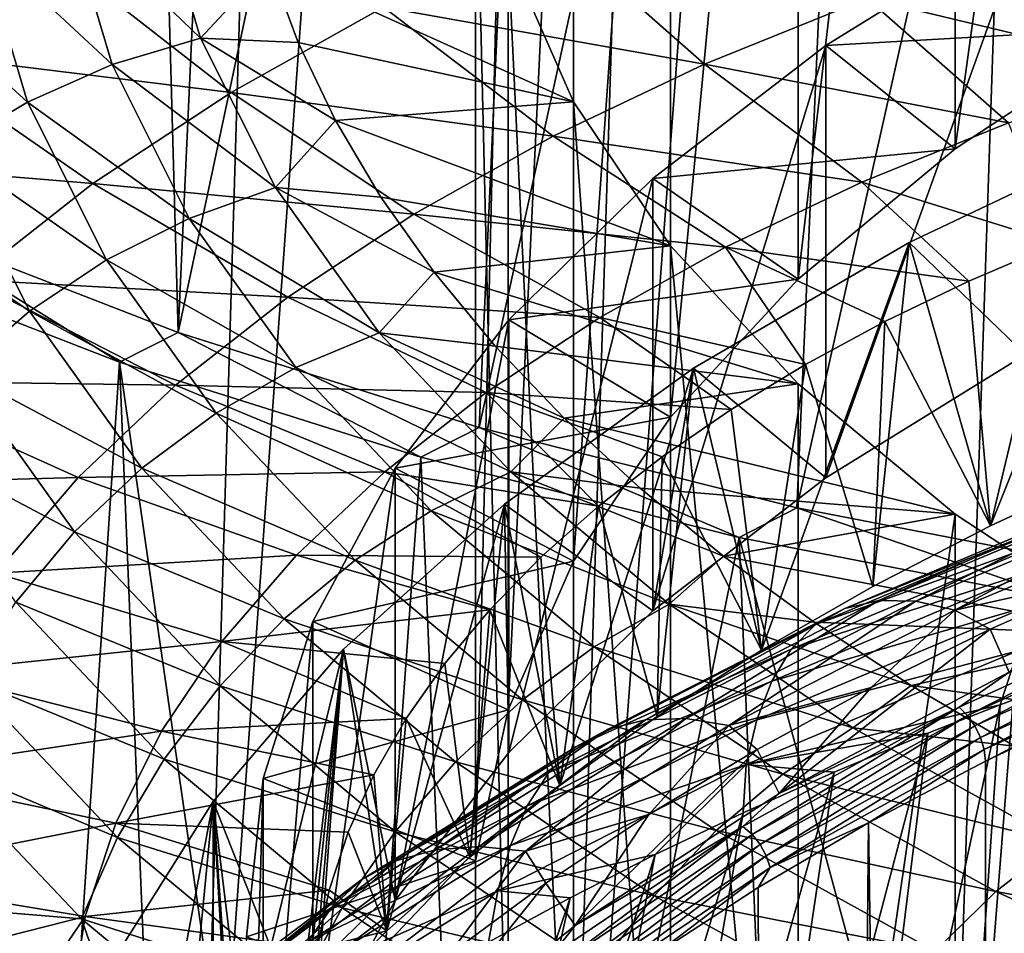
# Model space of a CAD drawing. Header units: metres. Extents: x -109 to 109, y -78 to 121.
# Tile 95 of 256: x -89.56 to -85.61, y -8.3 to -4.64. Entities that reach past the tile are written whole.
import ezdxf

# ---------------------------------------------------------------- set-up
doc = ezdxf.new("R2010")
doc.units = ezdxf.units.M
doc.layers.add('solid_508554_SW0001', color=7, linetype='CONTINUOUS')

msp = doc.modelspace()

# ---------------------------------------------------------------- linework, layer by layer
at = {"layer": 'solid_508554_SW0001'}
for points in [[(-91.619385, -9.562899, -16.945078), (-89.88591, 27.026291, -36.150749), (-89.196869, 26.766157, -36.586704)], [(-90.276886, -10.043761, -17.764879), (-91.619385, -9.562899, -16.945078), (-89.196869, 26.766157, -36.586704)], [(-90.276886, -10.043761, -17.764879), (-89.196869, 26.766157, -36.586704), (-88.484703, 26.521063, -36.992531)], [(-90.276886, -10.043761, -17.764879), (-88.484703, 26.521063, -36.992531), (-87.751541, 26.291716, -37.367058)], [(-88.853622, -10.457082, -18.478622), (-90.276886, -10.043761, -17.764879), (-87.751541, 26.291716, -37.367058)], [(-88.853622, -10.457082, -18.478622), (-87.751541, 26.291716, -37.367058), (-86.228249, 25.882233, -38.018974)], [(-87.378838, -10.804731, -19.068361), (-88.853622, -10.457082, -18.478622), (-86.228249, 25.882233, -38.018974)], [(-87.378838, -10.804731, -19.068361), (-86.228249, 25.882233, -38.018974), (-84.637512, 25.541044, -38.537006)], [(-85.874214, -11.090439, -19.528069), (-87.378838, -10.804731, -19.068361), (-84.637512, 25.541044, -38.537006)], [(-85.874214, -11.090439, -19.528069), (-84.637512, 25.541044, -38.537006), (-82.994003, 25.270775, -38.917351)], [(-84.332321, -11.309086, -19.869825), (-85.874214, -11.090439, -19.528069), (-82.994003, 25.270775, -38.917351)], [(-90.051208, -5.457015, -15.763407), (-89.143967, 2.007019, -20.179934), (-89.695381, 2.232042, -19.791929)], [(-90.051208, -5.457015, -15.763407), (-88.924095, -5.893095, -16.518719), (-89.143967, 2.007019, -20.179934)], [(-88.924095, -5.893095, -16.518719), (-88.571632, 1.79513, -20.544493), (-89.143967, 2.007019, -20.179934)], [(-88.924095, -5.893095, -16.518719), (-87.370506, 1.412934, -21.199503), (-88.571632, 1.79513, -20.544493)], [(-88.924095, -5.893095, -16.518719), (-87.718521, -6.273594, -17.177763), (-87.370506, 1.412934, -21.199503)], [(-87.718521, -6.273594, -17.177763), (-86.104317, 1.089165, -21.750572), (-87.370506, 1.412934, -21.199503)], [(-87.718521, -6.273594, -17.177763), (-86.445427, -6.594638, -17.733828), (-86.104317, 1.089165, -21.750572)], [(-86.445427, -6.594638, -17.733828), (-84.782089, 0.826674, -22.192852), (-86.104317, 1.089165, -21.750572)], [(-86.445427, -6.594638, -17.733828), (-85.115883, -6.852806, -18.180988), (-84.782089, 0.826674, -22.192852)], [(-85.811493, -5.157159, 10.267538), (-85.811531, -0.307451, 7.467479), (-85.074364, 0.177419, 8.3073)], [(-85.811493, -5.157159, 10.267538), (-85.074364, 0.177419, 8.3073), (-85.07431, -4.67229, 11.107357)], [(-86.439507, -5.679043, 9.363608), (-86.439529, -0.829329, 6.56356), (-85.811531, -0.307451, 7.467479)], [(-86.439507, -5.679043, 9.363608), (-85.811531, -0.307451, 7.467479), (-85.811493, -5.157159, 10.267538)], [(-86.950996, -6.231824, 8.406164), (-86.951004, -1.382096, 5.60614), (-86.439529, -0.829329, 6.56356)], [(-86.950996, -6.231824, 8.406164), (-86.439529, -0.829329, 6.56356), (-86.439507, -5.679043, 9.363608)], [(-87.339943, -6.809017, 7.406437), (-87.339943, -1.959271, 4.606443), (-86.951004, -1.382096, 5.60614)], [(-87.339943, -6.809017, 7.406437), (-86.951004, -1.382096, 5.60614), (-86.950996, -6.231824, 8.406164)], [(-87.601799, -7.403839, 6.376175), (-87.601799, -2.554088, 3.57619), (-87.339943, -1.959271, 4.606443)], [(-87.601799, -7.403839, 6.376175), (-87.339943, -1.959271, 4.606443), (-87.339943, -6.809017, 7.406437)], [(-87.733498, -8.00932, 5.327451), (-87.733498, -3.159574, 2.527458), (-87.601799, -2.554088, 3.57619)], [(-87.733498, -8.00932, 5.327451), (-87.601799, -2.554088, 3.57619), (-87.601799, -7.403839, 6.376175)], [(-87.733498, -8.618368, 4.272549), (-87.733498, -3.76863, 1.472542), (-87.733498, -3.159574, 2.527458)], [(-87.733498, -8.618368, 4.272549), (-87.733498, -3.159574, 2.527458), (-87.733498, -8.00932, 5.327451)], [(-87.601799, -9.223849, 3.223825), (-87.601799, -4.374115, 0.42381), (-87.733498, -3.76863, 1.472542)], [(-87.601799, -9.223849, 3.223825), (-87.733498, -3.76863, 1.472542), (-87.733498, -8.618368, 4.272549)], [(-89.37532, -4.192102, 0.956026), (-89.015205, -4.103825, 0.946014), (-88.834122, -4.714209, -0.111203)], [(-88.834122, -4.714209, -0.111203), (-89.015205, -4.103825, 0.946014), (-88.55938, -4.41743, 0.348787)], [(-90.757088, -4.178965, 16.794928), (-90.025337, -4.770841, 16.560272), (-89.425072, -4.374588, 17.2505)], [(-89.719475, -4.325184, 0.993721), (-89.37532, -4.192102, 0.956026), (-89.189026, -4.82005, -0.131611)], [(-89.189026, -4.82005, -0.131611), (-89.37532, -4.192102, 0.956026), (-88.834122, -4.714209, -0.111203)], [(-85.07431, -4.67229, 11.107357), (-85.529213, -4.248876, 11.840731), (-86.329559, -4.743051, 10.984796)], [(-86.329559, -6.475101, 11.984796), (-86.329559, -4.743051, 10.984796), (-85.529213, -4.248876, 11.840731)], [(-86.329559, -6.475101, 11.984796), (-85.529213, -4.248876, 11.840731), (-85.529213, -5.980927, 12.840731)], [(-87.435684, -4.272986, 18.041126), (-88.101006, -4.589527, 17.493837), (-86.815575, -4.818315, 17.532047)], [(-87.435684, -4.272986, 18.041126), (-86.815575, -4.818315, 17.532047), (-86.163864, -4.554649, 17.986818)], [(-90.0401, -4.50014, 1.058267), (-89.719475, -4.325184, 0.993721), (-89.528206, -4.969917, -0.12299)], [(-89.528206, -4.969917, -0.12299), (-89.719475, -4.325184, 0.993721), (-89.189026, -4.82005, -0.131611)], [(-85.471184, -4.317534, 18.394337), (-86.163864, -4.554649, 17.986818), (-84.973221, -4.839625, 17.745827)], [(-89.425072, -4.374588, 17.2505), (-90.025337, -4.770841, 16.560272), (-88.712151, -4.931489, 16.900568)], [(-89.425072, -4.374588, 17.2505), (-88.712151, -4.931489, 16.900568), (-88.101006, -4.589527, 17.493837)], [(-87.601799, -4.374115, 0.42381), (-87.339943, -4.968932, -0.606443), (-88.55938, -4.41743, 0.348787)], [(-87.339943, -9.818671, 2.193563), (-87.339943, -4.968932, -0.606443), (-87.601799, -4.374115, 0.42381)], [(-87.339943, -9.818671, 2.193563), (-87.601799, -4.374115, 0.42381), (-87.601799, -9.223849, 3.223825)], [(-88.834122, -4.714209, -0.111203), (-88.55938, -4.41743, 0.348787), (-88.442848, -4.732197, -0.196405)], [(-87.339943, -4.968932, -0.606443), (-88.442848, -4.732197, -0.196405), (-88.55938, -4.41743, 0.348787)], [(-89.844185, -5.160511, -0.085527), (-90.0401, -4.50014, 1.058267), (-89.528206, -4.969917, -0.12299)], [(-86.163864, -4.554649, 17.986818), (-86.815575, -4.818315, 17.532047), (-85.597351, -5.053263, 17.377279)], [(-86.163864, -4.554649, 17.986818), (-85.597351, -5.053263, 17.377279), (-84.973221, -4.839625, 17.745827)], [(-88.101006, -4.589527, 17.493837), (-88.712151, -4.931489, 16.900568), (-87.422142, -5.10693, 17.032789)], [(-88.101006, -4.589527, 17.493837), (-87.422142, -5.10693, 17.032789), (-86.815575, -4.818315, 17.532047)], [(-85.811493, -5.157159, 10.267538), (-85.07431, -4.67229, 11.107357), (-86.329559, -4.743051, 10.984796)], [(-89.189026, -4.82005, -0.131611), (-88.834122, -4.714209, -0.111203), (-88.534256, -5.31278, -1.147958)], [(-88.834122, -4.714209, -0.111203), (-88.442848, -4.732197, -0.196405), (-88.293442, -5.043551, -0.735688)], [(-88.534256, -5.31278, -1.147958), (-88.834122, -4.714209, -0.111203), (-88.293442, -5.043551, -0.735688)], [(-87.339943, -4.968932, -0.606443), (-88.293442, -5.043551, -0.735688), (-88.442848, -4.732197, -0.196405)], [(-90.025337, -4.770841, 16.560272), (-90.558754, -5.18945, 15.828756), (-89.26548, -5.296579, 16.265293)], [(-90.025337, -4.770841, 16.560272), (-89.26548, -5.296579, 16.265293), (-88.712151, -4.931489, 16.900568)], [(-85.811493, -5.157159, 10.267538), (-86.329559, -4.743051, 10.984796), (-87.022202, -5.276343, 10.061106)], [(-87.022202, -7.008394, 11.061106), (-87.022202, -5.276343, 10.061106), (-86.329559, -4.743051, 10.984796)], [(-87.022202, -7.008394, 11.061106), (-86.329559, -4.743051, 10.984796), (-86.329559, -6.475101, 11.984796)], [(-89.528206, -4.969917, -0.12299), (-89.189026, -4.82005, -0.131611), (-88.880531, -5.435844, -1.198198)], [(-88.880531, -5.435844, -1.198198), (-89.189026, -4.82005, -0.131611), (-88.534256, -5.31278, -1.147958)], [(-86.815575, -4.818315, 17.532047), (-87.422142, -5.10693, 17.032789), (-86.184647, -5.29089, 16.966583)], [(-86.815575, -4.818315, 17.532047), (-86.184647, -5.29089, 16.966583), (-85.597351, -5.053263, 17.377279)], [(-89.844185, -5.160511, -0.085527), (-89.528206, -4.969917, -0.12299), (-89.211464, -5.602171, -1.218086)], [(-89.211464, -5.602171, -1.218086), (-89.528206, -4.969917, -0.12299), (-88.880531, -5.435844, -1.198198)], [(-88.712151, -4.931489, 16.900568), (-89.26548, -5.296579, 16.265293), (-87.979584, -5.418804, 16.491968)], [(-88.712151, -4.931489, 16.900568), (-87.979584, -5.418804, 16.491968), (-87.422142, -5.10693, 17.032789)], [(-87.339943, -4.968932, -0.606443), (-86.951004, -5.546107, -1.60614), (-88.293442, -5.043551, -0.735688)], [(-86.950996, -10.395864, 1.193836), (-86.951004, -5.546107, -1.60614), (-87.339943, -4.968932, -0.606443)], [(-86.950996, -10.395864, 1.193836), (-87.339943, -4.968932, -0.606443), (-87.339943, -9.818671, 2.193563)], [(-88.534256, -5.31278, -1.147958), (-88.293442, -5.043551, -0.735688), (-88.111694, -5.350394, -1.267154)], [(-86.951004, -5.546107, -1.60614), (-88.111694, -5.350394, -1.267154), (-88.293442, -5.043551, -0.735688)], [(-85.399185, -5.53586, 16.61161), (-85.597351, -5.053263, 17.377279), (-86.184647, -5.29089, 16.966583)], [(-85.032997, -5.076035, 14.40805), (-85.669487, -6.667045, 14.652339), (-85.994797, -5.533165, 13.616277)], [(-85.529213, -5.980927, 12.840731), (-85.032997, -5.076035, 14.40805), (-85.994797, -5.533165, 13.616277)], [(-85.032997, -5.076035, 14.40805), (-85.174301, -6.43661, 15.051465), (-85.669487, -6.667045, 14.652339)], [(-87.422142, -5.10693, 17.032789), (-87.979584, -5.418804, 16.491968), (-86.731438, -5.551085, 16.516205)], [(-87.422142, -5.10693, 17.032789), (-86.731438, -5.551085, 16.516205), (-86.184647, -5.29089, 16.966583)], [(-90.130028, -5.387636, -0.020049), (-89.844185, -5.160511, -0.085527), (-89.51976, -5.8081, -1.207184)], [(-89.51976, -5.8081, -1.207184), (-89.844185, -5.160511, -0.085527), (-89.211464, -5.602171, -1.218086)], [(-86.439507, -5.679043, 9.363608), (-85.811493, -5.157159, 10.267538), (-87.022202, -5.276343, 10.061106)], [(-90.558754, -5.18945, 15.828756), (-89.757599, -5.682406, 15.59218), (-89.26548, -5.296579, 16.265293)], [(-86.439507, -5.679043, 9.363608), (-87.022202, -5.276343, 10.061106), (-87.599556, -5.8429, 9.079801)], [(-87.599556, -7.574951, 10.079801), (-87.599556, -5.8429, 9.079801), (-87.022202, -5.276343, 10.061106)], [(-87.599556, -7.574951, 10.079801), (-87.022202, -5.276343, 10.061106), (-87.022202, -7.008394, 11.061106)], [(-89.26548, -5.296579, 16.265293), (-89.757599, -5.682406, 15.59218), (-88.48465, -5.751891, 15.913136)], [(-89.26548, -5.296579, 16.265293), (-88.48465, -5.751891, 15.913136), (-87.979584, -5.418804, 16.491968)], [(-88.880531, -5.435844, -1.198198), (-88.534256, -5.31278, -1.147958), (-88.118484, -5.893772, -2.154266)], [(-88.534256, -5.31278, -1.147958), (-88.111694, -5.350394, -1.267154), (-87.898186, -5.651867, -1.78932)], [(-88.118484, -5.893772, -2.154266), (-88.534256, -5.31278, -1.147958), (-87.898186, -5.651867, -1.78932)], [(-85.755989, -5.687866, 16.348328), (-86.184647, -5.29089, 16.966583), (-86.731438, -5.551085, 16.516205)], [(-85.755989, -5.687866, 16.348328), (-85.399185, -5.53586, 16.61161), (-86.184647, -5.29089, 16.966583)], [(-86.951004, -5.546107, -1.60614), (-87.898186, -5.651867, -1.78932), (-88.111694, -5.350394, -1.267154)], [(-89.798653, -6.049096, -1.165732), (-90.130028, -5.387636, -0.020049), (-89.51976, -5.8081, -1.207184)], [(-89.211464, -5.602171, -1.218086), (-88.880531, -5.435844, -1.198198), (-88.452797, -6.033555, -2.233462)], [(-88.452797, -6.033555, -2.233462), (-88.880531, -5.435844, -1.198198), (-88.118484, -5.893772, -2.154266)], [(-87.979584, -5.418804, 16.491968), (-88.48465, -5.751891, 15.913136), (-87.234238, -5.832354, 16.02874)], [(-87.979584, -5.418804, 16.491968), (-87.234238, -5.832354, 16.02874), (-86.731438, -5.551085, 16.516205)], [(-90.051208, -5.457015, -15.763407), (-90.289253, -5.574154, -15.966298), (-89.159821, -6.011379, -16.723593)], [(-90.051208, -5.457015, -15.763407), (-89.159821, -6.011379, -16.723593), (-88.924095, -5.893095, -16.518719)], [(-86.951004, -5.546107, -1.60614), (-86.439529, -6.098874, -2.56356), (-87.898186, -5.651867, -1.78932)], [(-86.41082, -6.02074, 15.771772), (-86.731438, -5.551085, 16.516205), (-87.234238, -5.832354, 16.02874)], [(-86.439507, -10.948645, 0.236391), (-86.439529, -6.098874, -2.56356), (-86.951004, -5.546107, -1.60614)], [(-86.439507, -10.948645, 0.236391), (-86.951004, -5.546107, -1.60614), (-86.950996, -10.395864, 1.193836)], [(-85.994797, -5.533165, 13.616277), (-86.586334, -7.165342, 13.789264), (-86.859146, -6.036591, 12.744317)], [(-86.329559, -6.475101, 11.984796), (-85.994797, -5.533165, 13.616277), (-86.859146, -6.036591, 12.744317)], [(-86.093262, -5.849531, 16.068316), (-85.755989, -5.687866, 16.348328), (-86.731438, -5.551085, 16.516205)], [(-86.41082, -6.02074, 15.771772), (-86.093262, -5.849531, 16.068316), (-86.731438, -5.551085, 16.516205)], [(-85.994797, -5.533165, 13.616277), (-86.14064, -6.910182, 14.231213), (-86.586334, -7.165342, 13.789264)], [(-86.329559, -6.475101, 11.984796), (-85.529213, -5.980927, 12.840731), (-85.994797, -5.533165, 13.616277)], [(-85.994797, -5.533165, 13.616277), (-85.669487, -6.667045, 14.652339), (-86.14064, -6.910182, 14.231213)], [(-85.669487, -6.667045, 14.652339), (-85.399185, -5.53586, 16.61161), (-85.755989, -5.687866, 16.348328)], [(-85.669487, -6.667045, 14.652339), (-85.174301, -6.43661, 15.051465), (-85.399185, -5.53586, 16.61161)], [(-90.289253, -5.574154, -15.966298), (-90.06501, -11.083318, -12.530586), (-89.509636, -11.307699, -12.922937)], [(-89.159821, -6.011379, -16.723593), (-90.289253, -5.574154, -15.966298), (-89.509636, -11.307699, -12.922937)], [(-89.51976, -5.8081, -1.207184), (-89.211464, -5.602171, -1.218086), (-88.772301, -6.215858, -2.281023)], [(-88.772301, -6.215858, -2.281023), (-89.211464, -5.602171, -1.218086), (-88.452797, -6.033555, -2.233462)], [(-88.118484, -5.893772, -2.154266), (-87.898186, -5.651867, -1.78932), (-87.653473, -5.947244, -2.300928)], [(-86.439529, -6.098874, -2.56356), (-87.653473, -5.947244, -2.300928), (-87.898186, -5.651867, -1.78932)], [(-86.950996, -6.231824, 8.406164), (-86.439507, -5.679043, 9.363608), (-87.599556, -5.8429, 9.079801)], [(-89.757599, -5.682406, 15.59218), (-90.18512, -6.086575, 14.885387), (-88.934265, -6.104051, 15.299998)], [(-89.757599, -5.682406, 15.59218), (-88.934265, -6.104051, 15.299998), (-88.48465, -5.751891, 15.913136)], [(-85.669487, -6.667045, 14.652339), (-85.755989, -5.687866, 16.348328), (-86.093262, -5.849531, 16.068316)], [(-88.48465, -5.751891, 15.913136), (-88.934265, -6.104051, 15.299998), (-87.690147, -6.132892, 15.507308)], [(-88.48465, -5.751891, 15.913136), (-87.690147, -6.132892, 15.507308), (-87.234238, -5.832354, 16.02874)], [(-89.798653, -6.049096, -1.165732), (-89.51976, -5.8081, -1.207184), (-89.069954, -6.436671, -2.295901)], [(-89.069954, -6.436671, -2.295901), (-89.51976, -5.8081, -1.207184), (-88.772301, -6.215858, -2.281023)], [(-86.708664, -6.201515, 15.45866), (-87.234238, -5.832354, 16.02874), (-87.690147, -6.132892, 15.507308)], [(-86.708664, -6.201515, 15.45866), (-86.41082, -6.02074, 15.771772), (-87.234238, -5.832354, 16.02874)], [(-86.950996, -6.231824, 8.406164), (-87.599556, -5.8429, 9.079801), (-88.055305, -6.436525, 8.051612)], [(-88.055305, -8.168576, 9.051612), (-88.055305, -6.436525, 8.051612), (-87.599556, -5.8429, 9.079801)], [(-88.055305, -8.168576, 9.051612), (-87.599556, -5.8429, 9.079801), (-87.599556, -7.574951, 10.079801)], [(-86.14064, -6.910182, 14.231213), (-86.093262, -5.849531, 16.068316), (-86.41082, -6.02074, 15.771772)], [(-86.14064, -6.910182, 14.231213), (-85.669487, -6.667045, 14.652339), (-86.093262, -5.849531, 16.068316)], [(-88.924095, -5.893095, -16.518719), (-89.159821, -6.011379, -16.723593), (-87.951691, -6.392482, -17.383682)], [(-88.924095, -5.893095, -16.518719), (-87.951691, -6.392482, -17.383682), (-87.718521, -6.273594, -17.177763)], [(-88.452797, -6.033555, -2.233462), (-88.118484, -5.893772, -2.154266), (-87.590828, -6.451591, -3.120436)], [(-88.118484, -5.893772, -2.154266), (-87.653473, -5.947244, -2.300928), (-87.378159, -6.235814, -2.800747)], [(-87.590828, -6.451591, -3.120436), (-88.118484, -5.893772, -2.154266), (-87.378159, -6.235814, -2.800747)], [(-86.439529, -6.098874, -2.56356), (-87.378159, -6.235814, -2.800747), (-87.653473, -5.947244, -2.300928)], [(-89.159821, -6.011379, -16.723593), (-89.509636, -11.307699, -12.922937), (-88.933228, -11.517775, -13.2921)], [(-89.159821, -6.011379, -16.723593), (-88.933228, -11.517775, -13.2921), (-88.336937, -11.713114, -13.637341)], [(-87.951691, -6.392482, -17.383682), (-89.159821, -6.011379, -16.723593), (-88.336937, -11.713114, -13.637341)], [(-88.772301, -6.215858, -2.281023), (-88.452797, -6.033555, -2.233462), (-87.909958, -6.607424, -3.227433)], [(-87.909958, -6.607424, -3.227433), (-88.452797, -6.033555, -2.233462), (-87.590828, -6.451591, -3.120436)], [(-86.586334, -7.165342, 13.789264), (-86.41082, -6.02074, 15.771772), (-86.708664, -6.201515, 15.45866)], [(-86.586334, -7.165342, 13.789264), (-86.14064, -6.910182, 14.231213), (-86.41082, -6.02074, 15.771772)], [(-90.041985, -6.319856, -1.094643), (-89.798653, -6.049096, -1.165732), (-89.339203, -6.691131, -2.27777)], [(-89.339203, -6.691131, -2.27777), (-89.798653, -6.049096, -1.165732), (-89.069954, -6.436671, -2.295901)], [(-86.859146, -6.036591, 12.744317), (-87.394798, -7.707855, 12.849605), (-87.617203, -6.581152, 11.801109)], [(-87.022202, -7.008394, 11.061106), (-86.859146, -6.036591, 12.744317), (-87.617203, -6.581152, 11.801109)], [(-86.859146, -6.036591, 12.744317), (-87.004768, -7.431499, 13.328265), (-87.394798, -7.707855, 12.849605)], [(-87.022202, -7.008394, 11.061106), (-86.329559, -6.475101, 11.984796), (-86.859146, -6.036591, 12.744317)], [(-86.859146, -6.036591, 12.744317), (-86.586334, -7.165342, 13.789264), (-87.004768, -7.431499, 13.328265)], [(-90.18512, -6.086575, 14.885387), (-90.544655, -6.506682, 14.149098), (-89.325363, -6.473149, 14.656261)], [(-90.18512, -6.086575, 14.885387), (-89.325363, -6.473149, 14.656261), (-88.934265, -6.104051, 15.299998)], [(-88.934265, -6.104051, 15.299998), (-89.325363, -6.473149, 14.656261), (-88.096443, -6.450818, 14.95516)], [(-88.934265, -6.104051, 15.299998), (-88.096443, -6.450818, 14.95516), (-87.690147, -6.132892, 15.507308)], [(-86.439529, -6.098874, -2.56356), (-85.811531, -6.620752, -3.467479), (-87.378159, -6.235814, -2.800747)], [(-86.439507, -10.948645, 0.236391), (-85.811531, -6.620752, -3.467479), (-86.439529, -6.098874, -2.56356)], [(-87.239937, -6.58878, 14.787898), (-87.690147, -6.132892, 15.507308), (-88.096443, -6.450818, 14.95516)], [(-86.985565, -6.391203, 15.130112), (-86.708664, -6.201515, 15.45866), (-87.690147, -6.132892, 15.507308)], [(-87.239937, -6.58878, 14.787898), (-86.985565, -6.391203, 15.130112), (-87.690147, -6.132892, 15.507308)], [(-89.069954, -6.436671, -2.295901), (-88.772301, -6.215858, -2.281023), (-88.214951, -6.805067, -3.301563)], [(-88.214951, -6.805067, -3.301563), (-88.772301, -6.215858, -2.281023), (-87.909958, -6.607424, -3.227433)], [(-87.339943, -6.809017, 7.406437), (-86.950996, -6.231824, 8.406164), (-88.055305, -6.436525, 8.051612)], [(-86.586334, -7.165342, 13.789264), (-86.708664, -6.201515, 15.45866), (-86.985565, -6.391203, 15.130112)], [(-87.590828, -6.451591, -3.120436), (-87.378159, -6.235814, -2.800747), (-87.072968, -6.516816, -3.287457)], [(-85.811531, -6.620752, -3.467479), (-87.072968, -6.516816, -3.287457), (-87.378159, -6.235814, -2.800747)], [(-87.718521, -6.273594, -17.177763), (-87.951691, -6.392482, -17.383682), (-86.675911, -6.713969, -17.940514)], [(-87.718521, -6.273594, -17.177763), (-86.675911, -6.713969, -17.940514), (-86.445427, -6.594638, -17.733828)], [(-89.574127, -6.973639, -2.227028), (-90.041985, -6.319856, -1.094643), (-89.339203, -6.691131, -2.27777)], [(-87.951691, -6.392482, -17.383682), (-88.336937, -11.713114, -13.637341), (-87.72242, -11.893167, -13.957687)], [(-86.675911, -6.713969, -17.940514), (-87.951691, -6.392482, -17.383682), (-87.72242, -11.893167, -13.957687)], [(-87.004768, -7.431499, 13.328265), (-86.985565, -6.391203, 15.130112), (-87.239937, -6.58878, 14.787898)], [(-87.004768, -7.431499, 13.328265), (-86.586334, -7.165342, 13.789264), (-86.985565, -6.391203, 15.130112)], [(-89.339203, -6.691131, -2.27777), (-89.069954, -6.436671, -2.295901), (-88.499084, -7.04017, -3.341193)], [(-89.325363, -6.473149, 14.656261), (-88.450378, -6.784251, 14.375546), (-88.096443, -6.450818, 14.95516)], [(-88.499084, -7.04017, -3.341193), (-89.069954, -6.436671, -2.295901), (-88.214951, -6.805067, -3.301563)], [(-87.470497, -6.793255, 14.433737), (-88.096443, -6.450818, 14.95516), (-88.450378, -6.784251, 14.375546)], [(-87.339943, -6.809017, 7.406437), (-88.055305, -6.436525, 8.051612), (-88.384468, -7.050728, 6.987781)], [(-88.384468, -8.782779, 7.987781), (-88.384468, -7.050728, 6.987781), (-88.055305, -6.436525, 8.051612)], [(-88.384468, -8.782779, 7.987781), (-88.055305, -6.436525, 8.051612), (-88.055305, -8.168576, 9.051612)], [(-87.470497, -6.793255, 14.433737), (-87.239937, -6.58878, 14.787898), (-88.096443, -6.450818, 14.95516)], [(-87.909958, -6.607424, -3.227433), (-87.590828, -6.451591, -3.120436), (-86.95636, -6.980864, -4.037164)], [(-87.590828, -6.451591, -3.120436), (-87.072968, -6.516816, -3.287457), (-86.738754, -6.78945, -3.759673)], [(-86.95636, -6.980864, -4.037164), (-87.590828, -6.451591, -3.120436), (-86.738754, -6.78945, -3.759673)], [(-90.544655, -6.506682, 14.149098), (-89.654907, -6.857038, 13.985648), (-89.325363, -6.473149, 14.656261)], [(-89.325363, -6.473149, 14.656261), (-89.654907, -6.857038, 13.985648), (-88.450378, -6.784251, 14.375546)], [(-85.811531, -6.620752, -3.467479), (-86.738754, -6.78945, -3.759673), (-87.072968, -6.516816, -3.287457)], [(-86.117088, -6.967045, 16.053135), (-85.094185, -6.537735, 16.796707), (-85.969032, -6.969405, 15.870941)], [(-85.215363, -6.562931, 16.993135), (-85.094185, -6.537735, 16.796707), (-86.117088, -6.967045, 16.053135)], [(-85.094185, -6.537735, 16.796707), (-84.961906, -6.54671, 16.603062), (-85.969032, -6.969405, 15.870941)], [(-85.969032, -6.969405, 15.870941), (-84.961906, -6.54671, 16.603062), (-85.813057, -7.005208, 15.69821)], [(-84.961906, -6.54671, 16.603062), (-84.823105, -6.589708, 16.417875), (-85.813057, -7.005208, 15.69821)], [(-87.617203, -6.581152, 11.801109), (-88.087631, -8.289738, 11.841753), (-88.261208, -7.161282, 10.796297)], [(-88.055305, -8.168576, 9.051612), (-87.617203, -6.581152, 11.801109), (-88.261208, -7.161282, 10.796297)], [(-87.617203, -6.581152, 11.801109), (-87.756226, -7.994284, 12.353495), (-88.087631, -8.289738, 11.841753)], [(-88.055305, -8.168576, 9.051612), (-87.599556, -7.574951, 10.079801), (-87.617203, -6.581152, 11.801109)], [(-87.617203, -6.581152, 11.801109), (-87.394798, -7.707855, 12.849605), (-87.756226, -7.994284, 12.353495)], [(-87.599556, -7.574951, 10.079801), (-87.022202, -7.008394, 11.061106), (-87.617203, -6.581152, 11.801109)], [(-86.252602, -6.998239, 16.239178), (-85.215363, -6.562931, 16.993135), (-86.117088, -6.967045, 16.053135)], [(-85.320854, -6.622449, 17.186666), (-85.215363, -6.562931, 16.993135), (-86.252602, -6.998239, 16.239178)], [(-88.214951, -6.805067, -3.301563), (-87.909958, -6.607424, -3.227433), (-87.257233, -7.151926, -4.170539)], [(-87.257233, -7.151926, -4.170539), (-87.909958, -6.607424, -3.227433), (-86.95636, -6.980864, -4.037164)], [(-87.394798, -7.707855, 12.849605), (-87.239937, -6.58878, 14.787898), (-87.470497, -6.793255, 14.433737)], [(-87.394798, -7.707855, 12.849605), (-87.004768, -7.431499, 13.328265), (-87.239937, -6.58878, 14.787898)], [(-85.811531, -6.620752, -3.467479), (-85.074364, -7.105623, -4.3073), (-86.738754, -6.78945, -3.759673)], [(-86.445427, -6.594638, -17.733828), (-86.675911, -6.713969, -17.940514), (-85.344147, -6.972883, -18.388968)], [(-86.445427, -6.594638, -17.733828), (-85.344147, -6.972883, -18.388968), (-85.115883, -6.852806, -18.180988)], [(-85.811493, -11.470529, -0.667538), (-85.811531, -6.620752, -3.467479), (-86.439507, -10.948645, 0.236391)], [(-86.370949, -7.063095, 16.423458), (-85.320854, -6.622449, 17.186666), (-86.252602, -6.998239, 16.239178)], [(-85.40712, -6.71582, 17.372692), (-85.320854, -6.622449, 17.186666), (-86.370949, -7.063095, 16.423458)], [(-85.813057, -7.005208, 15.69821), (-84.823105, -6.589708, 16.417875), (-85.172379, -6.861913, 15.908494)], [(-85.811493, -11.470529, -0.667538), (-85.074364, -7.105623, -4.3073), (-85.811531, -6.620752, -3.467479)], [(-89.574127, -6.973639, -2.227028), (-89.339203, -6.691131, -2.27777), (-88.756104, -7.307558, -3.345452)], [(-88.756104, -7.307558, -3.345452), (-89.339203, -6.691131, -2.27777), (-88.499084, -7.04017, -3.341193)], [(-86.675911, -6.713969, -17.940514), (-87.72242, -11.893167, -13.957687), (-86.449493, -12.204841, -14.518901)], [(-86.675911, -6.713969, -17.940514), (-86.449493, -12.204841, -14.518901), (-85.121147, -12.45188, -14.973509)], [(-85.344147, -6.972883, -18.388968), (-86.675911, -6.713969, -17.940514), (-85.121147, -12.45188, -14.973509)], [(-86.468582, -7.16112, 16.601406), (-85.40712, -6.71582, 17.372692), (-86.370949, -7.063095, 16.423458)], [(-85.474716, -6.840135, 17.550812), (-85.40712, -6.71582, 17.372692), (-86.468582, -7.16112, 16.601406)], [(-89.654907, -6.857038, 13.985648), (-88.749252, -7.131304, 13.771731), (-88.450378, -6.784251, 14.375546)], [(-87.67601, -7.003404, 14.069749), (-88.450378, -6.784251, 14.375546), (-88.749252, -7.131304, 13.771731)], [(-87.67601, -7.003404, 14.069749), (-87.470497, -6.793255, 14.433737), (-88.450378, -6.784251, 14.375546)], [(-88.499084, -7.04017, -3.341193), (-88.214951, -6.805067, -3.301563), (-87.544777, -7.364124, -4.269877)], [(-87.601799, -7.403839, 6.376175), (-87.339943, -6.809017, 7.406437), (-88.384468, -7.050728, 6.987781)], [(-87.544777, -7.364124, -4.269877), (-88.214951, -6.805067, -3.301563), (-87.257233, -7.151926, -4.170539)], [(-87.394798, -7.707855, 12.849605), (-87.470497, -6.793255, 14.433737), (-87.67601, -7.003404, 14.069749)], [(-86.95636, -6.980864, -4.037164), (-86.738754, -6.78945, -3.759673), (-86.37648, -7.052936, -4.216043)], [(-85.074364, -7.105623, -4.3073), (-86.37648, -7.052936, -4.216043), (-86.738754, -6.78945, -3.759673)], [(-89.654907, -6.857038, 13.985648), (-89.920517, -7.253353, 13.292265), (-88.749252, -7.131304, 13.771731)], [(-86.546181, -7.28944, 16.772564), (-85.474716, -6.840135, 17.550812), (-86.468582, -7.16112, 16.601406)], [(-85.525238, -6.991884, 17.721663), (-85.474716, -6.840135, 17.550812), (-86.546181, -7.28944, 16.772564)], [(-85.813057, -7.005208, 15.69821), (-85.172379, -6.861913, 15.908494), (-85.670448, -7.081908, 15.527452)], [(-85.594971, -7.254027, 15.229332), (-85.670448, -7.081908, 15.527452), (-85.172379, -6.861913, 15.908494)], [(-89.769562, -7.277975, -2.144792), (-89.574127, -6.973639, -2.227028), (-88.980362, -7.601345, -3.314246)], [(-88.980362, -7.601345, -3.314246), (-89.574127, -6.973639, -2.227028), (-88.756104, -7.307558, -3.345452)], [(-87.257233, -7.151926, -4.170539), (-86.95636, -6.980864, -4.037164), (-86.221191, -7.476494, -4.89562)], [(-87.052376, -7.444219, 15.226668), (-86.117088, -6.967045, 16.053135), (-86.889923, -7.439301, 15.05707)], [(-86.252602, -6.998239, 16.239178), (-86.117088, -6.967045, 16.053135), (-87.052376, -7.444219, 15.226668)], [(-86.95636, -6.980864, -4.037164), (-86.37648, -7.052936, -4.216043), (-85.98719, -7.306532, -4.655285)], [(-86.221191, -7.476494, -4.89562), (-86.95636, -6.980864, -4.037164), (-85.98719, -7.306532, -4.655285)], [(-86.117088, -6.967045, 16.053135), (-85.969032, -6.969405, 15.870941), (-86.889923, -7.439301, 15.05707)], [(-86.889923, -7.439301, 15.05707), (-85.969032, -6.969405, 15.870941), (-86.718231, -7.467208, 14.898005)], [(-85.969032, -6.969405, 15.870941), (-85.813057, -7.005208, 15.69821), (-86.718231, -7.467208, 14.898005)], [(-84.83947, -6.959903, 15.751994), (-85.795334, -7.393074, 15.00172), (-85.594971, -7.254027, 15.229332)], [(-85.761497, -7.426904, 14.982179), (-85.795334, -7.393074, 15.00172), (-84.83947, -6.959903, 15.751994)], [(-84.809113, -6.99531, 15.729722), (-85.761497, -7.426904, 14.982179), (-84.83947, -6.959903, 15.751994)], [(-87.856148, -7.218776, 13.696713), (-87.67601, -7.003404, 14.069749), (-88.749252, -7.131304, 13.771731)], [(-87.756226, -7.994284, 12.353495), (-87.67601, -7.003404, 14.069749), (-87.856148, -7.218776, 13.696713)], [(-87.756226, -7.994284, 12.353495), (-87.394798, -7.707855, 12.849605), (-87.67601, -7.003404, 14.069749)], [(-87.200951, -7.482017, 15.401278), (-86.252602, -6.998239, 16.239178), (-87.052376, -7.444219, 15.226668)], [(-86.370949, -7.063095, 16.423458), (-86.252602, -6.998239, 16.239178), (-87.200951, -7.482017, 15.401278)], [(-86.718231, -7.467208, 14.898005), (-85.813057, -7.005208, 15.69821), (-86.147591, -7.315489, 15.122877)], [(-86.605499, -7.444592, 16.937483), (-85.560257, -7.167557, 17.88588), (-85.525238, -6.991884, 17.721663)], [(-86.605499, -7.444592, 16.937483), (-85.525238, -6.991884, 17.721663), (-86.546181, -7.28944, 16.772564)], [(-85.813057, -7.005208, 15.69821), (-85.670448, -7.081908, 15.527452), (-86.147591, -7.315489, 15.122877)], [(-85.732323, -7.468455, 14.972486), (-85.761497, -7.426904, 14.982179), (-84.809113, -6.99531, 15.729722)], [(-84.782944, -7.03822, 15.717675), (-85.732323, -7.468455, 14.972486), (-84.809113, -6.99531, 15.729722)], [(-88.756104, -7.307558, -3.345452), (-88.499084, -7.04017, -3.341193), (-87.81266, -7.612786, -4.332994)], [(-87.601799, -7.403839, 6.376175), (-88.384468, -7.050728, 6.987781), (-88.583435, -7.678792, 5.899942)], [(-88.583435, -9.410843, 6.899942), (-88.583435, -7.678792, 5.899942), (-88.384468, -7.050728, 6.987781)], [(-88.583435, -9.410843, 6.899942), (-88.384468, -7.050728, 6.987781), (-88.384468, -8.782779, 7.987781)], [(-87.81266, -7.612786, -4.332994), (-88.499084, -7.04017, -3.341193), (-87.544777, -7.364124, -4.269877)], [(-85.074364, -7.105623, -4.3073), (-85.98719, -7.306532, -4.655285), (-86.37648, -7.052936, -4.216043)], [(-85.70977, -7.514953, 14.973289), (-85.732323, -7.468455, 14.972486), (-84.782944, -7.03822, 15.717675)], [(-84.762711, -7.085769, 15.716658), (-85.70977, -7.514953, 14.973289), (-84.782944, -7.03822, 15.717675)], [(-87.331009, -7.55275, 15.575377), (-86.370949, -7.063095, 16.423458), (-87.200951, -7.482017, 15.401278)], [(-86.468582, -7.16112, 16.601406), (-86.370949, -7.063095, 16.423458), (-87.331009, -7.55275, 15.575377)], [(-86.516014, -7.738812, 14.38966), (-86.147591, -7.315489, 15.122877), (-85.670448, -7.081908, 15.527452)], [(-85.594971, -7.254027, 15.229332), (-86.516014, -7.738812, 14.38966), (-85.670448, -7.081908, 15.527452)], [(-85.695343, -7.563292, 14.984534), (-85.70977, -7.514953, 14.973289), (-84.762711, -7.085769, 15.716658)], [(-84.749763, -7.13478, 15.726738), (-85.695343, -7.563292, 14.984534), (-84.762711, -7.085769, 15.716658)], [(-89.920517, -7.253353, 13.292265), (-88.990913, -7.489885, 13.147326), (-88.749252, -7.131304, 13.771731)], [(-88.010956, -7.439441, 13.314511), (-88.749252, -7.131304, 13.771731), (-88.990913, -7.489885, 13.147326)], [(-88.010956, -7.439441, 13.314511), (-87.856148, -7.218776, 13.696713), (-88.749252, -7.131304, 13.771731)], [(-85.074364, -7.105623, -4.3073), (-84.236671, -7.547801, -5.073175), (-85.98719, -7.306532, -4.655285)], [(-85.07431, -11.955398, -1.507357), (-85.074364, -7.105623, -4.3073), (-85.811493, -11.470529, -0.667538)], [(-84.749763, -7.13478, 15.726738), (-85.689995, -7.610198, 15.005445), (-85.695343, -7.563292, 14.984534)], [(-84.749763, -7.13478, 15.726738), (-85.196434, -7.376012, 15.411067), (-85.689995, -7.610198, 15.005445)], [(-88.261208, -7.161282, 10.796297), (-88.700386, -8.955366, 10.679235), (-88.784538, -7.771027, 9.740186)], [(-88.384468, -8.782779, 7.987781), (-88.261208, -7.161282, 10.796297), (-88.784538, -7.771027, 9.740186)], [(-88.261208, -7.161282, 10.796297), (-88.441971, -8.652273, 11.213543), (-88.700386, -8.955366, 10.679235)], [(-88.261208, -7.161282, 10.796297), (-88.414993, -8.622639, 11.265084), (-88.441971, -8.652273, 11.213543)], [(-88.261208, -7.161282, 10.796297), (-88.387718, -8.593019, 11.316454), (-88.414993, -8.622639, 11.265084)], [(-88.261208, -7.161282, 10.796297), (-88.087631, -8.289738, 11.841753), (-88.387718, -8.593019, 11.316454)], [(-88.384468, -8.782779, 7.987781), (-88.055305, -8.168576, 9.051612), (-88.261208, -7.161282, 10.796297)], [(-87.544777, -7.364124, -4.269877), (-87.257233, -7.151926, -4.170539), (-86.500916, -7.661818, -5.053696)], [(-87.439018, -7.655892, 15.744452), (-86.468582, -7.16112, 16.601406), (-87.331009, -7.55275, 15.575377)], [(-86.546181, -7.28944, 16.772564), (-86.468582, -7.16112, 16.601406), (-87.439018, -7.655892, 15.744452)], [(-86.500916, -7.661818, -5.053696), (-87.257233, -7.151926, -4.170539), (-86.221191, -7.476494, -4.89562)], [(-85.560257, -7.167557, 17.88588), (-86.648262, -7.623115, 17.096714), (-85.631012, -7.383748, 18.004646)], [(-86.605499, -7.444592, 16.937483), (-86.648262, -7.623115, 17.096714), (-85.560257, -7.167557, 17.88588)], [(-85.560257, -7.167557, 17.88588), (-85.631012, -7.383748, 18.004646), (-85.336014, -7.273428, 18.195726)], [(-87.756226, -7.994284, 12.353495), (-87.856148, -7.218776, 13.696713), (-88.010956, -7.439441, 13.314511)], [(-89.920517, -7.253353, 13.292265), (-90.120499, -7.659516, 12.5806), (-88.990913, -7.489885, 13.147326)], [(-85.795334, -7.393074, 15.00172), (-86.516014, -7.738812, 14.38966), (-85.594971, -7.254027, 15.229332)], [(-89.166916, -7.915063, -3.248262), (-89.921188, -7.59744, -2.032873), (-89.769562, -7.277975, -2.144792)], [(-89.166916, -7.915063, -3.248262), (-89.769562, -7.277975, -2.144792), (-88.980362, -7.601345, -3.314246)], [(-87.525757, -7.78861, 15.907966), (-86.546181, -7.28944, 16.772564), (-87.439018, -7.655892, 15.744452)], [(-86.605499, -7.444592, 16.937483), (-86.546181, -7.28944, 16.772564), (-87.525757, -7.78861, 15.907966)], [(-85.336014, -7.273428, 18.195726), (-85.824638, -10.221257, 20.153362), (-85.357384, -10.051517, 20.447361)], [(-85.336014, -7.273428, 18.195726), (-85.631012, -7.383748, 18.004646), (-85.824638, -10.221257, 20.153362)], [(-88.980362, -7.601345, -3.314246), (-88.756104, -7.307558, -3.345452), (-88.054977, -7.89244, -4.358497)], [(-88.054977, -7.89244, -4.358497), (-88.756104, -7.307558, -3.345452), (-87.81266, -7.612786, -4.332994)], [(-86.718231, -7.467208, 14.898005), (-86.147591, -7.315489, 15.122877), (-86.604057, -7.562872, 14.694397)], [(-86.516014, -7.738812, 14.38966), (-86.604057, -7.562872, 14.694397), (-86.147591, -7.315489, 15.122877)], [(-86.221191, -7.476494, -4.89562), (-85.98719, -7.306532, -4.655285), (-85.571945, -7.549553, -5.076209)], [(-84.236671, -7.547801, -5.073175), (-85.571945, -7.549553, -5.076209), (-85.98719, -7.306532, -4.655285)], [(-87.81266, -7.612786, -4.332994), (-87.544777, -7.364124, -4.269877), (-86.768242, -7.887645, -5.176642)], [(-86.768242, -7.887645, -5.176642), (-87.544777, -7.364124, -4.269877), (-86.500916, -7.661818, -5.053696)], [(-85.667511, -40.849262, 33.115765), (-85.689995, -7.610198, 15.005445), (-85.196434, -7.376012, 15.411067)], [(-84.754463, -40.392738, 33.906487), (-85.667511, -40.849262, 33.115765), (-85.196434, -7.376012, 15.411067)], [(-87.733498, -8.00932, 5.327451), (-87.601799, -7.403839, 6.376175), (-88.583435, -7.678792, 5.899942)], [(-85.795334, -7.393074, 15.00172), (-86.661674, -7.871005, 14.17392), (-86.516014, -7.738812, 14.38966)], [(-86.624687, -7.903095, 14.157392), (-86.661674, -7.871005, 14.17392), (-85.795334, -7.393074, 15.00172)], [(-86.648262, -7.623115, 17.096714), (-85.920082, -7.497486, 17.807646), (-85.631012, -7.383748, 18.004646)], [(-85.761497, -7.426904, 14.982179), (-86.624687, -7.903095, 14.157392), (-85.795334, -7.393074, 15.00172)], [(-85.631012, -7.383748, 18.004646), (-86.282501, -10.397213, 19.848656), (-85.824638, -10.221257, 20.153362)], [(-85.631012, -7.383748, 18.004646), (-85.920082, -7.497486, 17.807646), (-86.282501, -10.397213, 19.848656)], [(-88.140175, -7.665166, 12.923543), (-88.010956, -7.439441, 13.314511), (-88.990913, -7.489885, 13.147326)], [(-88.087631, -8.289738, 11.841753), (-88.010956, -7.439441, 13.314511), (-88.140175, -7.665166, 12.923543)], [(-88.087631, -8.289738, 11.841753), (-87.756226, -7.994284, 12.353495), (-88.010956, -7.439441, 13.314511)], [(-87.892563, -7.964462, 14.325624), (-87.052376, -7.444219, 15.226668), (-87.717613, -7.951578, 14.169808)], [(-87.200951, -7.482017, 15.401278), (-87.052376, -7.444219, 15.226668), (-87.892563, -7.964462, 14.325624)], [(-87.717613, -7.951578, 14.169808), (-86.889923, -7.439301, 15.05707), (-87.532181, -7.970863, 14.025662)], [(-87.052376, -7.444219, 15.226668), (-86.889923, -7.439301, 15.05707), (-87.717613, -7.951578, 14.169808)], [(-87.593117, -7.947506, 16.066362), (-86.648262, -7.623115, 17.096714), (-86.605499, -7.444592, 16.937483)], [(-87.593117, -7.947506, 16.066362), (-86.605499, -7.444592, 16.937483), (-87.525757, -7.78861, 15.907966)], [(-86.889923, -7.439301, 15.05707), (-86.718231, -7.467208, 14.898005), (-87.532181, -7.970863, 14.025662)], [(-86.592796, -7.943147, 14.150297), (-86.624687, -7.903095, 14.157392), (-85.761497, -7.426904, 14.982179)], [(-85.732323, -7.468455, 14.972486), (-86.592796, -7.943147, 14.150297), (-85.761497, -7.426904, 14.982179)], [(-90.120499, -7.659516, 12.5806), (-89.173767, -7.857703, 12.506288), (-88.990913, -7.489885, 13.147326)], [(-88.140175, -7.665166, 12.923543), (-88.990913, -7.489885, 13.147326), (-89.173767, -7.857703, 12.506288)], [(-88.052414, -8.009504, 14.487698), (-87.200951, -7.482017, 15.401278), (-87.892563, -7.964462, 14.325624)], [(-87.331009, -7.55275, 15.575377), (-87.200951, -7.482017, 15.401278), (-88.052414, -8.009504, 14.487698)], [(-87.532181, -7.970863, 14.025662), (-86.718231, -7.467208, 14.898005), (-87.039009, -7.823953, 14.242191)], [(-86.718231, -7.467208, 14.898005), (-86.604057, -7.562872, 14.694397), (-87.039009, -7.823953, 14.242191)], [(-86.568138, -7.988484, 14.153109), (-86.592796, -7.943147, 14.150297), (-85.732323, -7.468455, 14.972486)], [(-85.70977, -7.514953, 14.973289), (-86.568138, -7.988484, 14.153109), (-85.732323, -7.468455, 14.972486)], [(-86.500916, -7.661818, -5.053696), (-86.221191, -7.476494, -4.89562), (-85.392403, -7.933708, -5.687538)], [(-85.392403, -7.933708, -5.687538), (-86.221191, -7.476494, -4.89562), (-85.571945, -7.549553, -5.076209)], [(-85.920082, -7.497486, 17.807646), (-86.730797, -10.57909, 19.533642), (-86.282501, -10.397213, 19.848656)], [(-85.920082, -7.497486, 17.807646), (-86.295891, -7.654251, 17.536121), (-86.730797, -10.57909, 19.533642)], [(-86.648262, -7.623115, 17.096714), (-86.295891, -7.654251, 17.536121), (-85.920082, -7.497486, 17.807646)], [(-86.552361, -8.036081, 14.165639), (-86.568138, -7.988484, 14.153109), (-85.70977, -7.514953, 14.973289)], [(-85.695343, -7.563292, 14.984534), (-86.552361, -8.036081, 14.165639), (-85.70977, -7.514953, 14.973289)], [(-88.192528, -8.086692, 14.65062), (-87.331009, -7.55275, 15.575377), (-88.052414, -8.009504, 14.487698)], [(-87.439018, -7.655892, 15.744452), (-87.331009, -7.55275, 15.575377), (-88.192528, -8.086692, 14.65062)], [(-87.334206, -8.267724, 13.473557), (-87.039009, -7.823953, 14.242191), (-86.604057, -7.562872, 14.694397)], [(-86.516014, -7.738812, 14.38966), (-87.334206, -8.267724, 13.473557), (-86.604057, -7.562872, 14.694397)], [(-85.695343, -7.563292, 14.984534), (-86.158371, -7.856979, 14.578008), (-86.552361, -8.036081, 14.165639)], [(-85.695343, -7.563292, 14.984534), (-85.689995, -7.610198, 15.005445), (-86.158371, -7.856979, 14.578008)], [(-89.921188, -7.59744, -2.032873), (-89.311661, -8.241809, -3.148952), (-89.782211, -8.20251, -2.374392)], [(-89.166916, -7.915063, -3.248262), (-89.311661, -8.241809, -3.148952), (-89.921188, -7.59744, -2.032873)], [(-89.166916, -7.915063, -3.248262), (-88.980362, -7.601345, -3.314246), (-88.266403, -8.196928, -4.345828)], [(-88.266403, -8.196928, -4.345828), (-88.980362, -7.601345, -3.314246), (-88.054977, -7.89244, -4.358497)], [(-88.054977, -7.89244, -4.358497), (-87.81266, -7.612786, -4.332994), (-87.017281, -8.149005, -5.26175)], [(-87.017281, -8.149005, -5.26175), (-87.81266, -7.612786, -4.332994), (-86.768242, -7.887645, -5.176642)], [(-85.667511, -40.849262, 33.115765), (-86.158371, -7.856979, 14.578008), (-85.689995, -7.610198, 15.005445)], [(-86.648262, -7.623115, 17.096714), (-87.642952, -8.12918, 16.220087), (-87.012878, -7.984309, 16.964443)], [(-87.593117, -7.947506, 16.066362), (-87.642952, -8.12918, 16.220087), (-86.648262, -7.623115, 17.096714)], [(-86.648262, -7.623115, 17.096714), (-87.012878, -7.984309, 16.964443), (-86.660309, -7.816623, 17.254885)], [(-86.648262, -7.623115, 17.096714), (-86.660309, -7.816623, 17.254885), (-86.295891, -7.654251, 17.536121)], [(-90.120499, -7.659516, 12.5806), (-90.253174, -8.072936, 11.855159), (-89.173767, -7.857703, 12.506288)], [(-88.242966, -7.894766, 12.525865), (-88.140175, -7.665166, 12.923543), (-89.173767, -7.857703, 12.506288)], [(-87.733498, -8.00932, 5.327451), (-88.583435, -7.678792, 5.899942), (-88.650002, -8.313844, 4.8)], [(-88.650002, -10.045895, 5.8), (-88.650002, -8.313844, 4.8), (-88.583435, -7.678792, 5.899942)], [(-88.650002, -10.045895, 5.8), (-88.583435, -7.678792, 5.899942), (-88.583435, -9.410843, 6.899942)], [(-88.309418, -8.195457, 14.809949), (-87.439018, -7.655892, 15.744452), (-88.192528, -8.086692, 14.65062)], [(-87.525757, -7.78861, 15.907966), (-87.439018, -7.655892, 15.744452), (-88.309418, -8.195457, 14.809949)], [(-88.087631, -8.289738, 11.841753), (-88.140175, -7.665166, 12.923543), (-88.242966, -7.894766, 12.525865)], [(-86.295891, -7.654251, 17.536121), (-87.169754, -10.766466, 19.208817), (-86.730797, -10.57909, 19.533642)], [(-86.295891, -7.654251, 17.536121), (-86.660309, -7.816623, 17.254885), (-87.169754, -10.766466, 19.208817)], [(-86.768242, -7.887645, -5.176642), (-86.500916, -7.661818, -5.053696), (-85.648277, -8.132187, -5.868401)], [(-85.648277, -8.132187, -5.868401), (-86.500916, -7.661818, -5.053696), (-85.392403, -7.933708, -5.687538)], [(-88.784538, -7.771027, 9.740186), (-89.125084, -9.574004, 9.563588), (-89.181816, -8.404135, 8.643612)], [(-88.784538, -7.771027, 9.740186), (-89.181816, -8.404135, 8.643612), (-88.784538, -12.320762, 1.859814)], [(-88.784538, -7.771027, 9.740186), (-88.928673, -9.26252, 10.127964), (-89.125084, -9.574004, 9.563588)], [(-88.784538, -7.771027, 9.740186), (-88.700386, -8.955366, 10.679235), (-88.928673, -9.26252, 10.127964)], [(-88.650002, -10.045895, 5.8), (-88.784538, -7.771027, 9.740186), (-88.784538, -12.320762, 1.859814)], [(-88.583435, -9.410843, 6.899942), (-88.384468, -8.782779, 7.987781), (-88.784538, -7.771027, 9.740186)], [(-88.650002, -10.045895, 5.8), (-88.583435, -9.410843, 6.899942), (-88.784538, -7.771027, 9.740186)], [(-86.661674, -7.871005, 14.17392), (-87.334206, -8.267724, 13.473557), (-86.516014, -7.738812, 14.38966)], [(-88.403954, -8.333016, 14.965057), (-87.525757, -7.78861, 15.907966), (-88.309418, -8.195457, 14.809949)], [(-87.593117, -7.947506, 16.066362), (-87.525757, -7.78861, 15.907966), (-88.403954, -8.333016, 14.965057)], [(-86.660309, -7.816623, 17.254885), (-87.599564, -10.958836, 18.874672), (-87.169754, -10.766466, 19.208817)], [(-86.660309, -7.816623, 17.254885), (-87.012878, -7.984309, 16.964443), (-87.599564, -10.958836, 18.874672)], [(-87.532181, -7.970863, 14.025662), (-87.039009, -7.823953, 14.242191), (-87.451363, -8.098565, 13.766549)], [(-87.334206, -8.267724, 13.473557), (-87.451363, -8.098565, 13.766549), (-87.039009, -7.823953, 14.242191)], [(-90.253174, -8.072936, 11.855159), (-89.296249, -8.232456, 11.852589), (-89.173767, -7.857703, 12.506288)], [(-88.318687, -8.126889, 12.123815), (-89.173767, -7.857703, 12.506288), (-89.296249, -8.232456, 11.852589)], [(-88.318687, -8.126889, 12.123815), (-88.242966, -7.894766, 12.525865), (-89.173767, -7.857703, 12.506288)], [(-86.661674, -7.871005, 14.17392), (-87.430153, -8.389092, 13.276566), (-87.334206, -8.267724, 13.473557)], [(-87.390366, -8.419296, 13.263305), (-87.430153, -8.389092, 13.276566), (-86.661674, -7.871005, 14.17392)], [(-86.624687, -7.903095, 14.157392), (-87.390366, -8.419296, 13.263305), (-86.661674, -7.871005, 14.17392)], [(-87.017281, -8.149005, -5.26175), (-86.768242, -7.887645, -5.176642), (-85.892815, -8.370587, -6.013123)], [(-85.892815, -8.370587, -6.013123), (-86.768242, -7.887645, -5.176642), (-85.648277, -8.132187, -5.868401)], [(-86.480118, -41.351006, 32.246723), (-86.600273, -8.115678, 14.129928), (-86.158371, -7.856979, 14.578008)], [(-86.552361, -8.036081, 14.165639), (-86.158371, -7.856979, 14.578008), (-86.600273, -8.115678, 14.129928)], [(-85.667511, -40.849262, 33.115765), (-86.480118, -41.351006, 32.246723), (-86.158371, -7.856979, 14.578008)], [(-88.442291, -8.51955, -4.295263), (-89.311661, -8.241809, -3.148952), (-89.166916, -7.915063, -3.248262)], [(-88.442291, -8.51955, -4.295263), (-89.166916, -7.915063, -3.248262), (-88.266403, -8.196928, -4.345828)], [(-88.087631, -8.289738, 11.841753), (-88.242966, -7.894766, 12.525865), (-88.318687, -8.126889, 12.123815)], [(-88.266403, -8.196928, -4.345828), (-88.054977, -7.89244, -4.358497), (-87.242569, -8.440144, -5.307148)], [(-87.242569, -8.440144, -5.307148), (-88.054977, -7.89244, -4.358497), (-87.017281, -8.149005, -5.26175)], [(-87.356064, -8.457723, 13.259026), (-87.390366, -8.419296, 13.263305), (-86.624687, -7.903095, 14.157392)], [(-86.592796, -7.943147, 14.150297), (-87.356064, -8.457723, 13.259026), (-86.624687, -7.903095, 14.157392)], [(-88.631508, -8.522585, 13.358994), (-87.892563, -7.964462, 14.325624), (-88.446182, -8.50108, 13.218089)], [(-88.052414, -8.009504, 14.487698), (-87.892563, -7.964462, 14.325624), (-88.631508, -8.522585, 13.358994)], [(-88.478119, -8.496048, 15.116256), (-87.642952, -8.12918, 16.220087), (-87.593117, -7.947506, 16.066362)], [(-88.478119, -8.496048, 15.116256), (-87.593117, -7.947506, 16.066362), (-88.403954, -8.333016, 14.965057)], [(-88.446182, -8.50108, 13.218089), (-87.717613, -7.951578, 14.169808), (-88.249229, -8.511055, 13.090043)], [(-87.892563, -7.964462, 14.325624), (-87.717613, -7.951578, 14.169808), (-88.446182, -8.50108, 13.218089)], [(-87.717613, -7.951578, 14.169808), (-87.532181, -7.970863, 14.025662), (-88.249229, -8.511055, 13.090043)], [(-87.329544, -8.501803, 13.264014), (-87.356064, -8.457723, 13.259026), (-86.592796, -7.943147, 14.150297)], [(-86.568138, -7.988484, 14.153109), (-87.329544, -8.501803, 13.264014), (-86.592796, -7.943147, 14.150297)], [(-85.648277, -8.132187, -5.868401), (-85.392403, -7.933708, -5.687538), (-84.477982, -8.348102, -6.40529)], [(-88.249229, -8.511055, 13.090043), (-87.532181, -7.970863, 14.025662), (-87.839172, -8.385943, 13.268796)], [(-87.012878, -7.984309, 16.964443), (-88.020256, -11.15556, 18.531696), (-87.599564, -10.958836, 18.874672)], [(-87.012878, -7.984309, 16.964443), (-87.35318, -8.156988, 16.665356), (-88.020256, -11.15556, 18.531696)], [(-87.532181, -7.970863, 14.025662), (-87.451363, -8.098565, 13.766549), (-87.839172, -8.385943, 13.268796)], [(-87.642952, -8.12918, 16.220087), (-87.35318, -8.156988, 16.665356), (-87.012878, -7.984309, 16.964443)], [(-87.312576, -8.548595, 13.277938), (-87.329544, -8.501803, 13.264014), (-86.568138, -7.988484, 14.153109)], [(-86.552361, -8.036081, 14.165639), (-87.312576, -8.548595, 13.277938), (-86.568138, -7.988484, 14.153109)], [(-88.800621, -8.575481, 13.507482), (-88.052414, -8.009504, 14.487698), (-88.631508, -8.522585, 13.358994)], [(-88.192528, -8.086692, 14.65062), (-88.052414, -8.009504, 14.487698), (-88.800621, -8.575481, 13.507482)], [(-87.733498, -8.618368, 4.272549), (-87.733498, -8.00932, 5.327451), (-88.650002, -8.313844, 4.8)], [(-86.552361, -8.036081, 14.165639), (-87.014488, -8.385587, 13.662433), (-87.312576, -8.548595, 13.277938)], [(-86.552361, -8.036081, 14.165639), (-86.600273, -8.115678, 14.129928), (-87.014488, -8.385587, 13.662433)], [(-90.253174, -8.072936, 11.855159), (-90.316986, -8.491515, 11.12073), (-89.296249, -8.232456, 11.852589)], [(-88.948952, -8.659677, 13.658278), (-88.192528, -8.086692, 14.65062), (-88.800621, -8.575481, 13.507482)], [(-88.309418, -8.195457, 14.809949), (-88.192528, -8.086692, 14.65062), (-88.948952, -8.659677, 13.658278)], [(-88.041245, -8.835421, 12.490279), (-87.839172, -8.385943, 13.268796), (-87.451363, -8.098565, 13.766549)], [(-87.334206, -8.267724, 13.473557), (-88.041245, -8.835421, 12.490279), (-87.451363, -8.098565, 13.766549)], [(-86.480118, -41.351006, 32.246723), (-87.014488, -8.385587, 13.662433), (-86.600273, -8.115678, 14.129928)], [(-88.366989, -8.360124, 11.719842), (-88.318687, -8.126889, 12.123815), (-89.296249, -8.232456, 11.852589)], [(-87.642952, -8.12918, 16.220087), (-88.533882, -8.681229, 15.26386), (-87.680817, -8.334326, 16.358196)], [(-88.478119, -8.496048, 15.116256), (-88.533882, -8.681229, 15.26386), (-87.642952, -8.12918, 16.220087)], [(-87.35318, -8.156988, 16.665356), (-88.429405, -11.357648, 18.178852), (-88.020256, -11.15556, 18.531696)], [(-87.35318, -8.156988, 16.665356), (-87.680817, -8.334326, 16.358196), (-88.429405, -11.357648, 18.178852)], [(-88.087631, -8.289738, 11.841753), (-88.318687, -8.126889, 12.123815), (-88.366989, -8.360124, 11.719842)], [(-87.642952, -8.12918, 16.220087), (-87.680817, -8.334326, 16.358196), (-87.35318, -8.156988, 16.665356)], [(-87.242569, -8.440144, -5.307148), (-87.017281, -8.149005, -5.26175), (-86.120621, -8.643661, -6.11852)], [(-86.120621, -8.643661, -6.11852), (-87.017281, -8.149005, -5.26175), (-85.892815, -8.370587, -6.013123)], [(-85.892815, -8.370587, -6.013123), (-85.648277, -8.132187, -5.868401), (-84.707535, -8.558505, -6.606805)], [(-84.707535, -8.558505, -6.606805), (-85.648277, -8.132187, -5.868401), (-84.477982, -8.348102, -6.40529)], [(-89.09906, -8.851882, -3.499136), (-89.710907, -8.663508, -2.441415), (-89.782211, -8.20251, -2.374392)], [(-89.311661, -8.241809, -3.148952), (-89.09906, -8.851882, -3.499136), (-89.782211, -8.20251, -2.374392)], [(-89.073029, -8.774549, 13.807025), (-88.309418, -8.195457, 14.809949), (-88.948952, -8.659677, 13.658278)], [(-88.403954, -8.333016, 14.965057), (-88.309418, -8.195457, 14.809949), (-89.073029, -8.774549, 13.807025)], [(-88.442291, -8.51955, -4.295263), (-88.266403, -8.196928, -4.345828), (-87.439133, -8.754654, -5.311837)], [(-87.439133, -8.754654, -5.311837), (-88.266403, -8.196928, -4.345828), (-87.242569, -8.440144, -5.307148)], [(-90.316986, -8.491515, 11.12073), (-89.543991, -8.594992, 11.180472), (-89.296249, -8.232456, 11.852589)], [(-89.543991, -8.594992, 11.180472), (-89.356834, -8.612123, 11.190364), (-89.296249, -8.232456, 11.852589)], [(-88.366989, -8.360124, 11.719842), (-89.296249, -8.232456, 11.852589), (-89.356834, -8.612123, 11.190364)], [(-89.311661, -8.241809, -3.148952), (-88.578751, -8.853203, -4.207918), (-89.09906, -8.851882, -3.499136)], [(-88.442291, -8.51955, -4.295263), (-88.578751, -8.853203, -4.207918), (-89.311661, -8.241809, -3.148952)], [(-87.430153, -8.389092, 13.276566), (-88.041245, -8.835421, 12.490279), (-87.334206, -8.267724, 13.473557)], [(-88.087631, -8.289738, 11.841753), (-88.366989, -8.360124, 11.719842), (-88.387718, -8.593019, 11.316454)]]:
    msp.add_3dface(points, dxfattribs=at)

doc.saveas('drawing.dxf')
